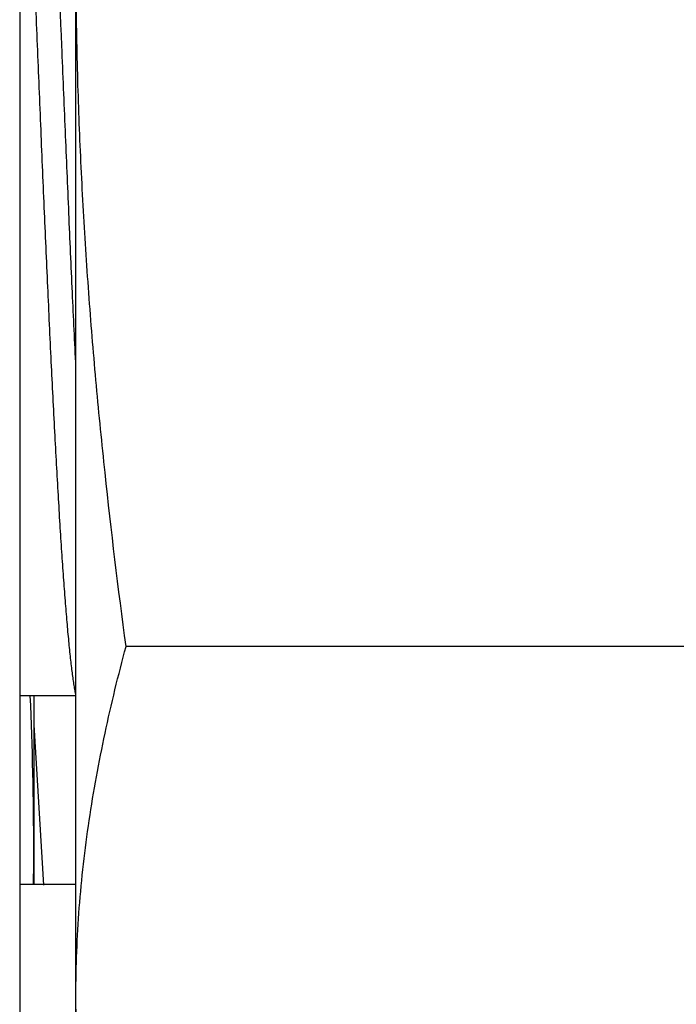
# Model space of a CAD drawing. Header units: inches. Extents: x 0 to 22, y 0 to 17.
# Tile 41 of 59: x 11.9189 to 11.989, y 12.815 to 12.92. Entities that reach past the tile are written whole.
import ezdxf

# ---------------------------------------------------------------- set-up
doc = ezdxf.new("R2010")
doc.units = ezdxf.units.IN
doc.header["$LTSCALE"] = 1.21
doc.header["$MEASUREMENT"] = 0
doc.layers.get('0').update_dxf_attribs({"linetype": 'CONTINUOUS'})

msp = doc.modelspace()

# ---------------------------------------------------------------- linework, layer by layer
at = {"color": 7, "linetype": 'CONTINUOUS'}
for p, q in [((11.9189118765, 14.2896363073), (11.9189118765, 11.1952038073)), ((11.9249118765, 12.7986272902), (11.9249118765, 13.0566273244)), ((11.9900645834, 12.8531491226), (11.9302591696, 12.8531491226)), ((11.9249118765, 12.8478835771), (11.9189118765, 12.8478835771)), ((11.9204118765, 12.8478835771), (11.9204118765, 12.8277310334))]:
    msp.add_line(p, q, dxfattribs=at)
at = {"color": 9, "linetype": 'CONTINUOUS'}
msp.add_line((11.9204118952, 12.8447754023), (11.9214539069, 12.827676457), dxfattribs=at)
at = {"color": 6, "linetype": 'CONTINUOUS'}
msp.add_line((11.9249118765, 12.8277310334), (11.9189118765, 12.8277310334), dxfattribs=at)
at = {"color": 7, "linetype": 'CONTINUOUS'}
for centre, radius, start, end in [((11.5555794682, 12.8313670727), 0.3648324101, 0.0057690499, 2.5948279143), ((11.5591171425, 12.831404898), 0.361294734, 359.417349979, 359.9998270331)]:
    msp.add_arc(centre, radius, start, end, dxfattribs=at)
at = {"color": 9, "linetype": 'CONTINUOUS'}
for points, knots in [([(11.9249118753, 12.882966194), (11.9247825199, 12.8856237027), (11.9245262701, 12.8910952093), (11.9241540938, 12.8995015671), (11.923781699, 12.908267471), (11.9232824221, 12.9203474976), (11.9227898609, 12.9325259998), (11.9222913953, 12.9446467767), (11.9219189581, 12.9534884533), (11.9215467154, 12.9619995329), (11.9211747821, 12.9700712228), (11.9208032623, 12.9776003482), (11.9204863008, 12.9834907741), (11.9202301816, 12.9878601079), (11.9200433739, 12.9908552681), (11.9198566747, 12.9936482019), (11.9196701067, 12.9962299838), (11.9194837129, 12.9985923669), (11.919297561, 13.0007278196), (11.9191117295, 13.0026295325), (11.9189792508, 13.0038177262), (11.9189118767, 13.0043715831)], [0, 0, 0, 0, 0.0656598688, 0.1351740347, 0.2076558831, 0.2821806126, 0.4335404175, 0.5084436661, 0.5815509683, 0.6519294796, 0.7186814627, 0.7809558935, 0.8379595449, 0.8642553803, 0.8889675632, 0.9120177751, 0.9333331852, 0.9528467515, 0.9704975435, 0.9862311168, 1, 1, 1, 1]), ([(11.9249118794, 12.8479200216), (11.9248786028, 12.8480876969), (11.9248127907, 12.8484444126), (11.9247196, 12.8490119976), (11.9246263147, 12.8496424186), (11.9245329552, 12.8503351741), (11.9244395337, 12.8510897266), (11.9243103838, 12.8522171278), (11.9241506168, 12.8537762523), (11.9239645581, 12.8558236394), (11.9237782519, 12.8581006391), (11.9235917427, 12.8605999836), (11.9234050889, 12.8633136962), (11.9232183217, 12.8662331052), (11.923031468, 12.8693488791), (11.9228445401, 12.8726510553), (11.9225895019, 12.8773953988), (11.9222733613, 12.8837080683), (11.9219014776, 12.8916844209), (11.9215292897, 12.9001202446), (11.9211568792, 12.9089077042), (11.9207843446, 12.917934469), (11.9202883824, 12.9301139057), (11.9197959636, 12.9422248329), (11.9192941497, 12.9541118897), (11.9190399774, 12.9599045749), (11.9189118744, 12.9627441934)], [0, 0, 0, 0, 0.0044591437, 0.0094610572, 0.0150031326, 0.0210822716, 0.0276946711, 0.0348357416, 0.0506827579, 0.068576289, 0.0884615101, 0.1102765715, 0.1339530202, 0.1594161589, 0.1865853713, 0.2153744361, 0.2456918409, 0.3105210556, 0.3802474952, 0.4539823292, 0.5307850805, 0.6096757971, 0.6896476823, 0.8487514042, 0.9258526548, 1, 1, 1, 1])]:
    msp.add_open_spline(points, degree=3, knots=knots, dxfattribs=at)
at = {"color": 7, "linetype": 'CONTINUOUS'}
for points, knots in [([(11.9302591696, 12.8531491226), (11.9294322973, 12.8593209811), (11.9283054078, 12.8685948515), (11.9270766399, 12.8809886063), (11.9263033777, 12.8902976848), (11.9256891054, 12.8996186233), (11.9252430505, 12.9089491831), (11.9249723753, 12.9182864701), (11.9249118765, 12.9245137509), (11.9249118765, 12.9276273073)], [0, 0, 0, 0, 0.2499964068, 0.3749972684, 0.499998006, 0.6249986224, 0.7499991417, 0.8749995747, 1, 1, 1, 1]), ([(11.9249118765, 12.8159100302), (11.9249118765, 12.8174670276), (11.9249724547, 12.8205830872), (11.9252434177, 12.8252540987), (11.9256898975, 12.8299214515), (11.9263046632, 12.8345835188), (11.9270784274, 12.8392392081), (11.928310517, 12.8454506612), (11.9294361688, 12.8500776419), (11.9302591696, 12.8531491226)], [0, 0, 0, 0, 0.1238039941, 0.2477455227, 0.3719526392, 0.4965358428, 0.6215829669, 0.7471570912, 1, 1, 1, 1]), ([(11.9302591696, 12.7786709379), (11.9294361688, 12.7817424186), (11.9283105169, 12.7863693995), (11.9270784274, 12.7925808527), (11.9263046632, 12.7972365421), (11.9256898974, 12.8018986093), (11.9252434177, 12.8065659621), (11.9249724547, 12.8112369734), (11.9249118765, 12.8143530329), (11.9249118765, 12.8159100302)], [0, 0, 0, 0, 0.252842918, 0.378417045, 0.5034641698, 0.6280473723, 0.7522544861, 0.8761960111, 1, 1, 1, 1])]:
    msp.add_open_spline(points, degree=3, knots=knots, dxfattribs=at)

doc.saveas('drawing.dxf')
